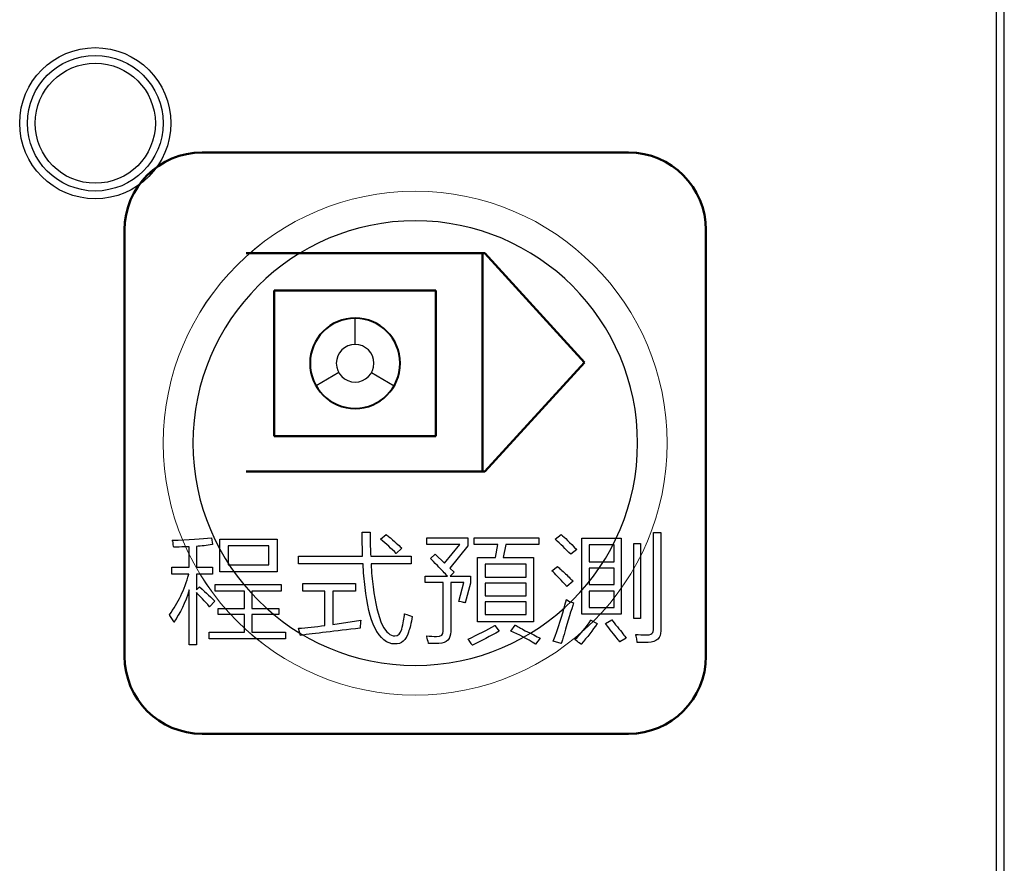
# Model space of a CAD drawing. Header units: millimetres. Extents: x 6964 to 8548, y -230 to 508.
# Tile 41 of 137: x 7400 to 7425, y -158 to -136. Entities that reach past the tile are written whole.
import ezdxf

# ---------------------------------------------------------------- set-up
doc = ezdxf.new("R2010")
doc.units = ezdxf.units.MM
doc.header["$LTSCALE"] = 3
doc.layers.add('layer 1', color=7, linetype='Continuous')

msp = doc.modelspace()

# ---------------------------------------------------------------- linework, layer by layer
at = {"linetype": 'Continuous', "lineweight": 30}
msp.add_line((7425.405, -178.637), (7425.405, -112.134), dxfattribs=at)
at = {"layer": 'layer 1'}
for points in [[(7425.205, -178.637), (7425.205, -178.637), (7425.205, -112.134), (7425.205, -112.134)], [(7403.941, -149.592), (7404.363, -149.576), (7404.699, -149.555), (7404.95, -149.531)], [(7403.965, -149.714), (7403.965, -149.665), (7403.957, -149.624), (7403.941, -149.592)], [(7404.95, -149.531), (7404.95, -149.531), (7404.975, -149.701), (7404.975, -149.701)], [(7405.171, -150.405), (7405.171, -150.405), (7405.171, -149.566), (7405.171, -149.566)], [(7405.171, -149.566), (7405.171, -149.566), (7406.642, -149.566), (7406.642, -149.566)], [(7406.642, -149.566), (7406.642, -149.566), (7406.642, -150.405), (7406.642, -150.405)], [(7408.851, -150.005), (7408.843, -149.794), (7408.839, -149.588), (7408.839, -149.385)], [(7408.839, -149.385), (7408.839, -149.385), (7409.046, -149.385), (7409.046, -149.385)], [(7409.046, -149.385), (7409.046, -149.66), (7409.05, -149.867), (7409.058, -150.005)], [(7409.314, -149.566), (7409.314, -149.566), (7409.459, -149.444), (7409.459, -149.444)], [(7409.715, -149.931), (7409.593, -149.809), (7409.459, -149.688), (7409.314, -149.566)], [(7409.459, -149.444), (7409.475, -149.461), (7409.512, -149.489), (7409.569, -149.529)], [(7409.569, -149.529), (7409.723, -149.667), (7409.82, -149.757), (7409.86, -149.797)], [(7410.503, -149.699), (7410.503, -149.699), (7410.503, -149.528), (7410.503, -149.528)], [(7410.503, -149.528), (7410.503, -149.528), (7411.561, -149.528), (7411.561, -149.528)], [(7411.561, -149.528), (7411.561, -149.528), (7411.561, -149.735), (7411.561, -149.735)], [(7411.73, -149.699), (7411.73, -149.699), (7411.73, -149.528), (7411.73, -149.528)], [(7411.73, -149.528), (7411.73, -149.528), (7413.395, -149.528), (7413.395, -149.528)], [(7413.395, -149.528), (7413.395, -149.528), (7413.395, -149.699), (7413.395, -149.699)], [(7413.817, -149.566), (7413.817, -149.566), (7413.975, -149.444), (7413.975, -149.444)], [(7414.218, -149.955), (7414.089, -149.817), (7413.955, -149.688), (7413.817, -149.566)], [(7413.975, -149.444), (7414.057, -149.518), (7414.19, -149.647), (7414.377, -149.833)], [(7414.509, -151.501), (7414.509, -151.501), (7414.509, -149.541), (7414.509, -149.541)], [(7414.509, -149.541), (7414.509, -149.541), (7415.52, -149.541), (7415.52, -149.541)], [(7415.52, -149.541), (7415.52, -149.541), (7415.52, -151.501), (7415.52, -151.501)], [(7416.358, -151.864), (7416.358, -151.864), (7416.358, -149.396), (7416.358, -149.396)], [(7416.358, -149.396), (7416.358, -149.396), (7416.541, -149.396), (7416.541, -149.396)], [(7416.541, -149.396), (7416.541, -149.396), (7416.541, -151.925), (7416.541, -151.925)], [(7403.978, -149.774), (7403.978, -149.758), (7403.974, -149.738), (7403.965, -149.714)], [(7404.184, -149.762), (7404.095, -149.77), (7404.026, -149.774), (7403.978, -149.774)], [(7404.379, -149.762), (7404.338, -149.762), (7404.273, -149.762), (7404.184, -149.762)], [(7404.379, -150.285), (7404.379, -150.285), (7404.379, -149.762), (7404.379, -149.762)], [(7404.975, -149.701), (7404.829, -149.726), (7404.691, -149.742), (7404.561, -149.75)], [(7404.561, -149.75), (7404.561, -149.75), (7404.561, -150.285), (7404.561, -150.285)], [(7405.378, -149.736), (7405.378, -149.736), (7405.378, -150.223), (7405.378, -150.223)], [(7406.435, -149.736), (7406.435, -149.736), (7405.378, -149.736), (7405.378, -149.736)], [(7406.435, -150.223), (7406.435, -150.223), (7406.435, -149.736), (7406.435, -149.736)], [(7409.86, -149.797), (7409.86, -149.797), (7409.715, -149.931), (7409.715, -149.931)], [(7411.354, -149.699), (7411.354, -149.699), (7410.503, -149.699), (7410.503, -149.699)], [(7410.965, -150.186), (7410.965, -150.186), (7411.354, -149.699), (7411.354, -149.699)], [(7411.561, -149.735), (7411.561, -149.735), (7411.099, -150.308), (7411.099, -150.308)], [(7412.338, -149.699), (7412.338, -149.699), (7411.73, -149.699), (7411.73, -149.699)], [(7412.277, -150.039), (7412.277, -150.039), (7412.338, -149.699), (7412.338, -149.699)], [(7412.545, -149.699), (7412.545, -149.699), (7412.472, -150.039), (7412.472, -150.039)], [(7413.395, -149.699), (7413.395, -149.699), (7412.545, -149.699), (7412.545, -149.699)], [(7414.377, -149.833), (7414.377, -149.833), (7414.218, -149.955), (7414.218, -149.955)], [(7414.692, -149.711), (7414.692, -149.711), (7414.692, -150.151), (7414.692, -150.151)], [(7415.337, -149.711), (7415.337, -149.711), (7414.692, -149.711), (7414.692, -149.711)], [(7415.337, -150.151), (7415.337, -150.151), (7415.337, -149.711), (7415.337, -149.711)], [(7415.848, -151.609), (7415.848, -151.609), (7415.848, -149.676), (7415.848, -149.676)], [(7415.848, -149.676), (7415.848, -149.676), (7416.018, -149.676), (7416.018, -149.676)], [(7416.018, -149.676), (7416.018, -149.676), (7416.018, -151.609), (7416.018, -151.609)], [(7407.198, -150.199), (7407.198, -150.199), (7407.198, -150.005), (7407.198, -150.005)], [(7407.198, -150.005), (7407.198, -150.005), (7408.851, -150.005), (7408.851, -150.005)], [(7409.058, -150.005), (7409.058, -150.005), (7410.104, -150.005), (7410.104, -150.005)], [(7410.104, -150.005), (7410.104, -150.005), (7410.104, -150.199), (7410.104, -150.199)], [(7410.6, -150.064), (7410.6, -150.064), (7410.722, -149.954), (7410.722, -149.954)], [(7410.782, -150.247), (7410.701, -150.166), (7410.641, -150.105), (7410.6, -150.064)], [(7410.722, -149.954), (7410.722, -149.954), (7410.965, -150.186), (7410.965, -150.186)], [(7411.816, -151.694), (7411.816, -151.694), (7411.816, -150.039), (7411.816, -150.039)], [(7411.816, -150.039), (7411.816, -150.039), (7412.277, -150.039), (7412.277, -150.039)], [(7412.472, -150.039), (7412.472, -150.039), (7413.262, -150.039), (7413.262, -150.039)], [(7413.262, -150.039), (7413.262, -150.039), (7413.262, -151.694), (7413.262, -151.694)], [(7403.929, -150.467), (7403.929, -150.467), (7403.929, -150.285), (7403.929, -150.285)], [(7403.929, -150.285), (7403.929, -150.285), (7404.379, -150.285), (7404.379, -150.285)], [(7404.561, -150.285), (7404.561, -150.285), (7404.975, -150.285), (7404.975, -150.285)], [(7404.975, -150.285), (7404.975, -150.285), (7404.975, -150.467), (7404.975, -150.467)], [(7405.378, -150.223), (7405.378, -150.223), (7406.435, -150.223), (7406.435, -150.223)], [(7408.863, -150.199), (7408.863, -150.199), (7407.198, -150.199), (7407.198, -150.199)], [(7408.912, -150.807), (7408.888, -150.613), (7408.872, -150.41), (7408.863, -150.199)], [(7410.104, -150.199), (7410.104, -150.199), (7409.07, -150.199), (7409.07, -150.199)], [(7409.07, -150.199), (7409.079, -150.418), (7409.095, -150.617), (7409.119, -150.795)], [(7411.038, -150.515), (7410.973, -150.45), (7410.888, -150.361), (7410.782, -150.247)], [(7411.099, -150.308), (7411.099, -150.308), (7411.208, -150.418), (7411.208, -150.418)], [(7412.01, -150.209), (7412.01, -150.209), (7412.01, -150.54), (7412.01, -150.54)], [(7413.067, -150.209), (7413.067, -150.209), (7412.01, -150.209), (7412.01, -150.209)], [(7413.067, -150.54), (7413.067, -150.54), (7413.067, -150.209), (7413.067, -150.209)], [(7413.732, -150.381), (7413.732, -150.381), (7413.878, -150.271), (7413.878, -150.271)], [(7413.878, -150.271), (7413.927, -150.312), (7413.995, -150.372), (7414.085, -150.454)], [(7414.692, -150.151), (7414.692, -150.151), (7415.337, -150.151), (7415.337, -150.151)], [(7414.692, -150.309), (7414.692, -150.309), (7414.692, -150.733), (7414.692, -150.733)], [(7415.337, -150.309), (7415.337, -150.309), (7414.692, -150.309), (7414.692, -150.309)], [(7415.337, -150.733), (7415.337, -150.733), (7415.337, -150.309), (7415.337, -150.309)], [(7403.868, -151.513), (7404.087, -151.213), (7404.253, -150.864), (7404.367, -150.467)], [(7404.367, -150.467), (7404.367, -150.467), (7403.929, -150.467), (7403.929, -150.467)], [(7404.975, -150.467), (7404.975, -150.467), (7404.561, -150.467), (7404.561, -150.467)], [(7404.561, -150.467), (7404.561, -150.467), (7404.561, -150.868), (7404.561, -150.868)], [(7406.642, -150.405), (7406.642, -150.405), (7405.171, -150.405), (7405.171, -150.405)], [(7410.466, -150.685), (7410.466, -150.685), (7410.466, -150.515), (7410.466, -150.515)], [(7410.466, -150.515), (7410.466, -150.515), (7411.038, -150.515), (7411.038, -150.515)], [(7411.208, -150.418), (7411.208, -150.418), (7411.111, -150.515), (7411.111, -150.515)], [(7411.111, -150.515), (7411.111, -150.515), (7411.634, -150.515), (7411.634, -150.515)], [(7411.634, -150.515), (7411.634, -150.515), (7411.634, -150.697), (7411.634, -150.697)], [(7412.01, -150.54), (7412.01, -150.54), (7413.067, -150.54), (7413.067, -150.54)], [(7414.073, -150.734), (7413.927, -150.571), (7413.813, -150.454), (7413.732, -150.381)], [(7414.085, -150.454), (7414.174, -150.543), (7414.239, -150.608), (7414.279, -150.648)], [(7404.379, -150.868), (7404.273, -151.201), (7404.14, -151.481), (7403.978, -151.707)], [(7404.379, -152.291), (7404.379, -152.291), (7404.379, -150.868), (7404.379, -150.868)], [(7404.561, -150.868), (7404.561, -150.868), (7404.646, -150.796), (7404.646, -150.796)], [(7404.646, -150.796), (7404.825, -150.958), (7404.955, -151.079), (7405.036, -151.161)], [(7405.047, -150.903), (7405.047, -150.903), (7405.047, -150.733), (7405.047, -150.733)], [(7405.047, -150.733), (7405.047, -150.733), (7406.75, -150.733), (7406.75, -150.733)], [(7406.75, -150.733), (7406.75, -150.733), (7406.75, -150.903), (7406.75, -150.903)], [(7407.306, -150.903), (7407.306, -150.903), (7407.306, -150.708), (7407.306, -150.708)], [(7407.306, -150.708), (7407.306, -150.708), (7408.668, -150.708), (7408.668, -150.708)], [(7408.668, -150.708), (7408.668, -150.708), (7408.668, -150.903), (7408.668, -150.903)], [(7409.167, -151.853), (7409.046, -151.602), (7408.961, -151.253), (7408.912, -150.807)], [(7409.119, -150.795), (7409.167, -151.209), (7409.249, -151.541), (7409.362, -151.792)], [(7410.929, -150.685), (7410.929, -150.685), (7410.466, -150.685), (7410.466, -150.685)], [(7410.929, -151.938), (7410.929, -151.938), (7410.929, -150.685), (7410.929, -150.685)], [(7411.464, -150.685), (7411.464, -150.685), (7411.123, -150.685), (7411.123, -150.685)], [(7411.123, -150.685), (7411.123, -150.685), (7411.123, -151.95), (7411.123, -151.95)], [(7411.33, -151.172), (7411.33, -151.172), (7411.464, -150.685), (7411.464, -150.685)], [(7411.634, -150.697), (7411.634, -150.697), (7411.5, -151.208), (7411.5, -151.208)], [(7412.01, -150.698), (7412.01, -150.698), (7412.01, -151.026), (7412.01, -151.026)], [(7413.067, -150.698), (7413.067, -150.698), (7412.01, -150.698), (7412.01, -150.698)], [(7413.067, -151.026), (7413.067, -151.026), (7413.067, -150.698), (7413.067, -150.698)], [(7414.121, -150.782), (7414.113, -150.774), (7414.097, -150.758), (7414.073, -150.734)], [(7414.279, -150.648), (7414.279, -150.648), (7414.121, -150.782), (7414.121, -150.782)], [(7414.692, -150.733), (7414.692, -150.733), (7415.337, -150.733), (7415.337, -150.733)], [(7404.902, -151.306), (7404.772, -151.161), (7404.658, -151.039), (7404.561, -150.942)], [(7404.561, -150.942), (7404.561, -150.942), (7404.561, -152.291), (7404.561, -152.291)], [(7405.802, -150.903), (7405.802, -150.903), (7405.047, -150.903), (7405.047, -150.903)], [(7405.802, -151.352), (7405.802, -151.352), (7405.802, -150.903), (7405.802, -150.903)], [(7406.75, -150.903), (7406.75, -150.903), (7405.996, -150.903), (7405.996, -150.903)], [(7405.996, -150.903), (7405.996, -150.903), (7405.996, -151.352), (7405.996, -151.352)], [(7407.878, -150.903), (7407.878, -150.903), (7407.306, -150.903), (7407.306, -150.903)], [(7407.878, -151.79), (7407.878, -151.79), (7407.878, -150.903), (7407.878, -150.903)], [(7408.668, -150.903), (7408.668, -150.903), (7408.085, -150.903), (7408.085, -150.903)], [(7408.085, -150.903), (7408.085, -150.903), (7408.085, -151.766), (7408.085, -151.766)], [(7412.01, -151.026), (7412.01, -151.026), (7413.067, -151.026), (7413.067, -151.026)], [(7413.769, -152.192), (7413.89, -151.868), (7414.004, -151.512), (7414.109, -151.123)], [(7414.109, -151.123), (7414.158, -151.155), (7414.218, -151.183), (7414.292, -151.208)], [(7414.692, -150.903), (7414.692, -150.903), (7414.692, -151.331), (7414.692, -151.331)], [(7415.337, -150.903), (7415.337, -150.903), (7414.692, -150.903), (7414.692, -150.903)], [(7415.337, -151.331), (7415.337, -151.331), (7415.337, -150.903), (7415.337, -150.903)], [(7405.036, -151.161), (7405.036, -151.161), (7404.902, -151.306), (7404.902, -151.306)], [(7405.121, -151.51), (7405.121, -151.51), (7405.121, -151.352), (7405.121, -151.352)], [(7405.121, -151.352), (7405.121, -151.352), (7405.802, -151.352), (7405.802, -151.352)], [(7405.996, -151.352), (7405.996, -151.352), (7406.689, -151.352), (7406.689, -151.352)], [(7406.689, -151.352), (7406.689, -151.352), (7406.689, -151.51), (7406.689, -151.51)], [(7411.39, -151.184), (7411.358, -151.176), (7411.338, -151.172), (7411.33, -151.172)], [(7411.5, -151.208), (7411.476, -151.2), (7411.439, -151.192), (7411.39, -151.184)], [(7412.01, -151.183), (7412.01, -151.183), (7412.01, -151.511), (7412.01, -151.511)], [(7413.067, -151.183), (7413.067, -151.183), (7412.01, -151.183), (7412.01, -151.183)], [(7413.067, -151.511), (7413.067, -151.511), (7413.067, -151.183), (7413.067, -151.183)], [(7414.292, -151.208), (7414.234, -151.386), (7414.154, -151.658), (7414.048, -152.022)], [(7414.692, -151.331), (7414.692, -151.331), (7415.337, -151.331), (7415.337, -151.331)], [(7403.929, -151.61), (7403.905, -151.57), (7403.884, -151.537), (7403.868, -151.513)], [(7403.978, -151.707), (7403.969, -151.683), (7403.953, -151.651), (7403.929, -151.61)], [(7405.802, -151.51), (7405.802, -151.51), (7405.121, -151.51), (7405.121, -151.51)], [(7405.802, -151.963), (7405.802, -151.963), (7405.802, -151.51), (7405.802, -151.51)], [(7406.689, -151.51), (7406.689, -151.51), (7405.996, -151.51), (7405.996, -151.51)], [(7405.996, -151.51), (7405.996, -151.51), (7405.996, -151.963), (7405.996, -151.963)], [(7409.86, -151.889), (7409.901, -151.735), (7409.925, -151.602), (7409.934, -151.488)], [(7409.934, -151.488), (7410.007, -151.513), (7410.071, -151.537), (7410.128, -151.561)], [(7410.128, -151.561), (7410.104, -151.732), (7410.071, -151.865), (7410.03, -151.963)], [(7412.01, -151.511), (7412.01, -151.511), (7413.067, -151.511), (7413.067, -151.511)], [(7415.52, -151.501), (7415.52, -151.501), (7414.509, -151.501), (7414.509, -151.501)], [(7415.118, -151.743), (7415.118, -151.743), (7415.276, -151.645), (7415.276, -151.645)], [(7415.276, -151.645), (7415.309, -151.686), (7415.357, -151.747), (7415.422, -151.828)], [(7416.018, -151.609), (7416.018, -151.609), (7415.848, -151.609), (7415.848, -151.609)], [(7407.197, -151.863), (7407.408, -151.847), (7407.635, -151.823), (7407.878, -151.79)], [(7407.246, -152.046), (7407.246, -152.046), (7407.197, -151.863), (7407.197, -151.863)], [(7408.79, -151.863), (7408.133, -151.937), (7407.619, -151.997), (7407.246, -152.046)], [(7408.085, -151.766), (7408.085, -151.766), (7408.802, -151.657), (7408.802, -151.657)], [(7408.802, -151.657), (7408.794, -151.705), (7408.79, -151.774), (7408.79, -151.863)], [(7409.678, -152.267), (7409.475, -152.267), (7409.305, -152.129), (7409.167, -151.853)], [(7411.571, -152.144), (7411.831, -152.022), (7412.062, -151.904), (7412.265, -151.791)], [(7413.262, -151.694), (7413.262, -151.694), (7411.816, -151.694), (7411.816, -151.694)], [(7412.265, -151.791), (7412.265, -151.791), (7412.374, -151.937), (7412.374, -151.937)], [(7412.678, -151.937), (7412.678, -151.937), (7412.788, -151.779), (7412.788, -151.779)], [(7412.788, -151.779), (7412.844, -151.812), (7412.929, -151.86), (7413.043, -151.925)], [(7414.328, -152.156), (7414.474, -152.01), (7414.612, -151.844), (7414.741, -151.658)], [(7414.9, -151.743), (7414.786, -151.913), (7414.648, -152.091), (7414.486, -152.277)], [(7414.741, -151.658), (7414.741, -151.658), (7414.9, -151.743), (7414.9, -151.743)], [(7415.24, -151.901), (7415.183, -151.828), (7415.142, -151.775), (7415.118, -151.743)], [(7415.422, -151.828), (7415.536, -151.966), (7415.613, -152.063), (7415.653, -152.12)], [(7416.152, -152.035), (7416.298, -152.042), (7416.367, -151.986), (7416.358, -151.864)], [(7404.89, -152.133), (7404.89, -152.133), (7404.89, -151.963), (7404.89, -151.963)], [(7404.89, -151.963), (7404.89, -151.963), (7405.802, -151.963), (7405.802, -151.963)], [(7406.859, -152.133), (7406.859, -152.133), (7404.89, -152.133), (7404.89, -152.133)], [(7405.996, -151.963), (7405.996, -151.963), (7406.859, -151.963), (7406.859, -151.963)], [(7406.859, -151.963), (7406.859, -151.963), (7406.859, -152.133), (7406.859, -152.133)], [(7410.03, -151.963), (7409.974, -152.173), (7409.857, -152.274), (7409.678, -152.267)], [(7410.54, -152.205), (7410.523, -152.141), (7410.511, -152.092), (7410.503, -152.06)], [(7411.123, -151.95), (7411.123, -152.145), (7411.022, -152.246), (7410.819, -152.254)], [(7411.632, -152.229), (7411.608, -152.188), (7411.588, -152.16), (7411.571, -152.144)], [(7412.374, -151.937), (7412.147, -152.067), (7411.916, -152.188), (7411.681, -152.302)], [(7413.31, -152.277), (7413.083, -152.132), (7412.873, -152.018), (7412.678, -151.937)], [(7413.043, -151.925), (7413.213, -152.006), (7413.343, -152.071), (7413.432, -152.12)], [(7413.432, -152.12), (7413.432, -152.12), (7413.31, -152.277), (7413.31, -152.277)], [(7414.048, -152.022), (7414.016, -152.128), (7413.992, -152.205), (7413.975, -152.253)], [(7415.483, -152.217), (7415.443, -152.152), (7415.361, -152.047), (7415.24, -151.901)], [(7415.653, -152.12), (7415.653, -152.12), (7415.483, -152.217), (7415.483, -152.217)], [(7415.921, -152.132), (7415.913, -152.083), (7415.904, -152.047), (7415.897, -152.022)], [(7415.897, -152.022), (7415.985, -152.031), (7416.071, -152.034), (7416.152, -152.035)], [(7415.933, -152.229), (7415.933, -152.213), (7415.929, -152.18), (7415.921, -152.132)], [(7416.541, -151.925), (7416.549, -152.12), (7416.439, -152.221), (7416.213, -152.229)], [(7404.561, -152.291), (7404.561, -152.291), (7404.379, -152.291), (7404.379, -152.291)], [(7410.552, -152.254), (7410.552, -152.246), (7410.547, -152.23), (7410.54, -152.205)], [(7410.819, -152.254), (7410.73, -152.254), (7410.641, -152.254), (7410.552, -152.254)], [(7411.681, -152.302), (7411.673, -152.286), (7411.657, -152.261), (7411.632, -152.229)], [(7413.975, -152.253), (7413.975, -152.253), (7413.769, -152.192), (7413.769, -152.192)], [(7414.437, -152.241), (7414.421, -152.225), (7414.384, -152.197), (7414.328, -152.156)], [(7414.486, -152.277), (7414.478, -152.27), (7414.462, -152.257), (7414.437, -152.241)], [(7416.213, -152.229), (7416.091, -152.229), (7415.998, -152.229), (7415.933, -152.229)]]:
    msp.add_open_spline(points, degree=3, dxfattribs=at)
for points, knots in [([(7403.903, -138.831), (7403.903, -137.754), (7403.03, -136.881), (7401.953, -136.881), (7401.953, -136.881), (7400.876, -136.881), (7400.003, -137.754), (7400.003, -138.831), (7400.003, -138.831), (7400.003, -139.908), (7400.876, -140.781), (7401.953, -140.781), (7401.953, -140.781), (7403.03, -140.781), (7403.903, -139.908), (7403.903, -138.831)], [0, 0, 0, 0, 0.2, 0.2, 0.2, 0.2, 0.4, 0.4, 0.4, 0.4, 0.6, 0.6, 0.6, 0.6, 1, 1, 1, 1]), ([(7403.703, -138.831), (7403.703, -137.864), (7402.92, -137.081), (7401.953, -137.081), (7401.953, -137.081), (7400.987, -137.081), (7400.203, -137.864), (7400.203, -138.831), (7400.203, -138.831), (7400.203, -139.797), (7400.987, -140.581), (7401.953, -140.581), (7401.953, -140.581), (7402.92, -140.581), (7403.703, -139.797), (7403.703, -138.831)], [0, 0, 0, 0, 0.2, 0.2, 0.2, 0.2, 0.4, 0.4, 0.4, 0.4, 0.6, 0.6, 0.6, 0.6, 1, 1, 1, 1]), ([(7403.503, -138.831), (7403.503, -137.975), (7402.809, -137.281), (7401.953, -137.281), (7401.953, -137.281), (7401.097, -137.281), (7400.403, -137.975), (7400.403, -138.831), (7400.403, -138.831), (7400.403, -139.687), (7401.097, -140.381), (7401.953, -140.381), (7401.953, -140.381), (7402.809, -140.381), (7403.503, -139.687), (7403.503, -138.831)], [0, 0, 0, 0, 0.2, 0.2, 0.2, 0.2, 0.4, 0.4, 0.4, 0.4, 0.6, 0.6, 0.6, 0.6, 1, 1, 1, 1]), ([(7409.362, -151.792), (7409.459, -151.971), (7409.565, -152.06), (7409.678, -152.06), (7409.678, -152.06), (7409.768, -152.06), (7409.828, -152.003), (7409.86, -151.889)], [0.47619048, 0.47619048, 0.47619048, 0.47619048, 0.52380952, 0.52380952, 0.52380952, 0.52380953, 0.57142857, 0.57142857, 0.57142857, 0.57142857]), ([(7410.503, -152.06), (7410.592, -152.067), (7410.677, -152.072), (7410.758, -152.072), (7410.758, -152.072), (7410.88, -152.072), (7410.937, -152.027), (7410.929, -151.938)], [0.06451613, 0.06451613, 0.06451613, 0.06451613, 0.09677419, 0.09677419, 0.09677419, 0.0967742, 0.12903226, 0.12903226, 0.12903226, 0.12903226])]:
    msp.add_open_spline(points, degree=3, knots=knots, dxfattribs=at)
at = {"layer": 'layer 1', "lineweight": 50}
for points in [[(7402.708, -141.585), (7402.708, -140.485), (7403.608, -139.586), (7404.708, -139.586)], [(7404.708, -139.586), (7404.708, -139.586), (7415.709, -139.586), (7415.709, -139.586)], [(7415.709, -139.586), (7416.809, -139.586), (7417.708, -140.485), (7417.708, -141.585)], [(7402.708, -152.586), (7402.708, -152.586), (7402.708, -141.585), (7402.708, -141.585)], [(7417.708, -141.585), (7417.708, -141.585), (7417.708, -152.586), (7417.708, -152.586)], [(7405.845, -142.186), (7405.845, -142.186), (7412.005, -142.186), (7412.005, -142.186)], [(7411.943, -142.189), (7411.943, -142.189), (7411.943, -147.819), (7411.943, -147.819)], [(7412.005, -142.186), (7412.005, -142.186), (7414.572, -145.003), (7414.572, -145.003)], [(7406.57, -143.147), (7406.57, -143.147), (7410.743, -143.147), (7410.743, -143.147)], [(7406.57, -146.903), (7406.57, -146.903), (7406.57, -143.147), (7406.57, -143.147)], [(7410.743, -143.147), (7410.743, -143.147), (7410.743, -146.903), (7410.743, -146.903)], [(7414.572, -145.003), (7414.572, -145.003), (7412.005, -147.819), (7412.005, -147.819)], [(7410.743, -146.903), (7410.743, -146.903), (7406.57, -146.903), (7406.57, -146.903)], [(7412.005, -147.819), (7412.005, -147.819), (7405.845, -147.819), (7405.845, -147.819)], [(7404.708, -154.586), (7403.608, -154.586), (7402.708, -153.686), (7402.708, -152.586)], [(7417.708, -152.586), (7417.708, -153.686), (7416.809, -154.586), (7415.709, -154.586)], [(7415.709, -154.586), (7415.709, -154.586), (7404.708, -154.586), (7404.708, -154.586)]]:
    msp.add_open_spline(points, degree=3, dxfattribs=at)
at = {"layer": 'layer 1', "lineweight": 9}
for points, knots in [([(7416.708, -147.086), (7416.708, -143.496), (7413.798, -140.586), (7410.208, -140.586), (7410.208, -140.586), (7406.619, -140.586), (7403.708, -143.496), (7403.708, -147.086), (7403.708, -147.086), (7403.708, -150.675), (7406.619, -153.586), (7410.208, -153.586)], [0, 0, 0, 0, 0.2, 0.2, 0.2, 0.2, 0.4, 0.4, 0.4, 0.4, 0.6, 0.6, 0.6, 0.6]), ([(7416.708, -147.086), (7416.708, -143.496), (7413.798, -140.586), (7410.208, -140.586), (7410.208, -140.586), (7406.619, -140.586), (7403.708, -143.496), (7403.708, -147.086), (7403.708, -147.086), (7403.708, -150.675), (7406.619, -153.586), (7410.208, -153.586)], [0, 0, 0, 0, 0.2, 0.2, 0.2, 0.2, 0.4, 0.4, 0.4, 0.4, 0.6, 0.6, 0.6, 0.6]), ([(7416.708, -147.086), (7416.708, -143.496), (7413.798, -140.586), (7410.208, -140.586), (7410.208, -140.586), (7406.619, -140.586), (7403.709, -143.496), (7403.709, -147.086), (7403.709, -147.086), (7403.709, -150.675), (7406.619, -153.586), (7410.208, -153.586)], [0, 0, 0, 0, 0.2, 0.2, 0.2, 0.2, 0.4, 0.4, 0.4, 0.4, 0.6, 0.6, 0.6, 0.6]), ([(7409.362, -151.792), (7409.459, -151.971), (7409.565, -152.06), (7409.678, -152.06), (7409.678, -152.06), (7409.768, -152.06), (7409.828, -152.003), (7409.86, -151.889)], [0.47619048, 0.47619048, 0.47619048, 0.47619048, 0.52380952, 0.52380952, 0.52380952, 0.52380953, 0.57142857, 0.57142857, 0.57142857, 0.57142857]), ([(7410.503, -152.06), (7410.592, -152.067), (7410.677, -152.072), (7410.758, -152.072), (7410.758, -152.072), (7410.88, -152.072), (7410.937, -152.027), (7410.929, -151.938)], [0.06451613, 0.06451613, 0.06451613, 0.06451613, 0.09677419, 0.09677419, 0.09677419, 0.0967742, 0.12903226, 0.12903226, 0.12903226, 0.12903226])]:
    msp.add_open_spline(points, degree=3, knots=knots, dxfattribs=at)
at = {"layer": 'layer 1', "lineweight": 25}
for points, knots in [([(7415.944, -147.086), (7415.944, -143.918), (7413.376, -141.35), (7410.209, -141.35), (7410.209, -141.35), (7407.041, -141.35), (7404.473, -143.918), (7404.473, -147.086)], [0, 0, 0, 0, 0.2, 0.2, 0.2, 0.2, 0.4, 0.4, 0.4, 0.4]), ([(7415.944, -147.086), (7415.944, -143.918), (7413.376, -141.35), (7410.209, -141.35), (7410.209, -141.35), (7407.041, -141.35), (7404.473, -143.918), (7404.473, -147.086)], [0, 0, 0, 0, 0.2, 0.2, 0.2, 0.2, 0.4, 0.4, 0.4, 0.4]), ([(7415.944, -147.086), (7415.944, -143.918), (7413.376, -141.35), (7410.209, -141.35), (7410.209, -141.35), (7407.041, -141.35), (7404.473, -143.918), (7404.473, -147.086)], [0, 0, 0, 0, 0.2, 0.2, 0.2, 0.2, 0.4, 0.4, 0.4, 0.4]), ([(7415.944, -147.086), (7415.944, -143.918), (7413.376, -141.35), (7410.209, -141.35), (7410.209, -141.35), (7407.041, -141.35), (7404.473, -143.918), (7404.473, -147.086)], [0, 0, 0, 0, 0.2, 0.2, 0.2, 0.2, 0.4, 0.4, 0.4, 0.4]), ([(7404.473, -147.086), (7404.473, -150.253), (7407.041, -152.821), (7410.208, -152.821), (7410.208, -152.821), (7413.376, -152.821), (7415.944, -150.253), (7415.944, -147.086)], [0.4, 0.4, 0.4, 0.4, 0.6, 0.6, 0.6, 0.6, 1, 1, 1, 1]), ([(7404.473, -147.086), (7404.473, -150.253), (7407.041, -152.821), (7410.208, -152.821), (7410.208, -152.821), (7413.376, -152.821), (7415.944, -150.253), (7415.944, -147.086)], [0.4, 0.4, 0.4, 0.4, 0.6, 0.6, 0.6, 0.6, 1, 1, 1, 1]), ([(7404.473, -147.086), (7404.473, -150.253), (7407.041, -152.821), (7410.208, -152.821), (7410.208, -152.821), (7413.376, -152.821), (7415.944, -150.253), (7415.944, -147.086)], [0.4, 0.4, 0.4, 0.4, 0.6, 0.6, 0.6, 0.6, 1, 1, 1, 1]), ([(7404.473, -147.086), (7404.473, -150.253), (7407.041, -152.821), (7410.208, -152.821), (7410.208, -152.821), (7413.376, -152.821), (7415.944, -150.253), (7415.944, -147.086)], [0.4, 0.4, 0.4, 0.4, 0.6, 0.6, 0.6, 0.6, 1, 1, 1, 1])]:
    msp.add_open_spline(points, degree=3, knots=knots, dxfattribs=at)
at = {"layer": 'layer 1', "lineweight": 40}
msp.add_open_spline([(7408.657, -143.861), (7409.299, -143.861), (7409.82, -144.382), (7409.82, -145.025), (7409.82, -145.025), (7409.82, -145.668), (7409.299, -146.189), (7408.657, -146.189), (7408.657, -146.189), (7408.014, -146.189), (7407.493, -145.668), (7407.493, -145.025), (7407.493, -145.025), (7407.493, -144.382), (7408.014, -143.861), (7408.657, -143.861)], degree=3, knots=[0, 0, 0, 0, 0.2, 0.2, 0.2, 0.2, 0.4, 0.4, 0.4, 0.4, 0.6, 0.6, 0.6, 0.6, 1, 1, 1, 1], dxfattribs=at)
at = {"layer": 'layer 1', "lineweight": 30}
for points in [[(7408.657, -144.54), (7408.657, -144.54), (7408.657, -143.861), (7408.657, -143.861)], [(7408.237, -145.267), (7408.237, -145.267), (7407.649, -145.607), (7407.649, -145.607)], [(7409.076, -145.267), (7409.076, -145.267), (7409.664, -145.607), (7409.664, -145.607)]]:
    msp.add_open_spline(points, degree=3, dxfattribs=at)
msp.add_open_spline([(7408.657, -144.54), (7408.924, -144.54), (7409.141, -144.757), (7409.141, -145.025), (7409.141, -145.025), (7409.141, -145.293), (7408.924, -145.51), (7408.657, -145.51), (7408.657, -145.51), (7408.389, -145.51), (7408.172, -145.293), (7408.172, -145.025), (7408.172, -145.025), (7408.172, -144.757), (7408.389, -144.54), (7408.657, -144.54)], degree=3, knots=[0, 0, 0, 0, 0.2, 0.2, 0.2, 0.2, 0.4, 0.4, 0.4, 0.4, 0.6, 0.6, 0.6, 0.6, 1, 1, 1, 1], dxfattribs=at)
at = {"layer": 'layer 1', "lineweight": 9}
for points in [[(7410.208, -153.586), (7413.798, -153.586), (7416.708, -150.675), (7416.708, -147.086)], [(7410.208, -153.586), (7413.798, -153.586), (7416.708, -150.675), (7416.708, -147.086)], [(7410.208, -153.586), (7413.798, -153.586), (7416.708, -150.675), (7416.708, -147.086)], [(7403.941, -149.592), (7404.363, -149.576), (7404.699, -149.555), (7404.95, -149.531)], [(7403.965, -149.714), (7403.965, -149.665), (7403.957, -149.624), (7403.941, -149.592)], [(7404.95, -149.531), (7404.95, -149.531), (7404.975, -149.701), (7404.975, -149.701)], [(7405.171, -150.405), (7405.171, -150.405), (7405.171, -149.566), (7405.171, -149.566)], [(7405.171, -149.566), (7405.171, -149.566), (7406.642, -149.566), (7406.642, -149.566)], [(7406.642, -149.566), (7406.642, -149.566), (7406.642, -150.405), (7406.642, -150.405)], [(7408.851, -150.005), (7408.843, -149.794), (7408.839, -149.588), (7408.839, -149.385)], [(7408.839, -149.385), (7408.839, -149.385), (7409.046, -149.385), (7409.046, -149.385)], [(7409.046, -149.385), (7409.046, -149.66), (7409.05, -149.867), (7409.058, -150.005)], [(7409.314, -149.566), (7409.314, -149.566), (7409.459, -149.444), (7409.459, -149.444)], [(7409.715, -149.931), (7409.593, -149.809), (7409.459, -149.688), (7409.314, -149.566)], [(7409.459, -149.444), (7409.475, -149.461), (7409.512, -149.489), (7409.569, -149.529)], [(7409.569, -149.529), (7409.723, -149.667), (7409.82, -149.757), (7409.86, -149.797)], [(7410.503, -149.699), (7410.503, -149.699), (7410.503, -149.528), (7410.503, -149.528)], [(7410.503, -149.528), (7410.503, -149.528), (7411.561, -149.528), (7411.561, -149.528)], [(7411.561, -149.528), (7411.561, -149.528), (7411.561, -149.735), (7411.561, -149.735)], [(7411.73, -149.699), (7411.73, -149.699), (7411.73, -149.528), (7411.73, -149.528)], [(7411.73, -149.528), (7411.73, -149.528), (7413.395, -149.528), (7413.395, -149.528)], [(7413.395, -149.528), (7413.395, -149.528), (7413.395, -149.699), (7413.395, -149.699)], [(7413.817, -149.566), (7413.817, -149.566), (7413.975, -149.444), (7413.975, -149.444)], [(7414.218, -149.955), (7414.089, -149.817), (7413.955, -149.688), (7413.817, -149.566)], [(7413.975, -149.444), (7414.057, -149.518), (7414.19, -149.647), (7414.377, -149.833)], [(7414.509, -151.501), (7414.509, -151.501), (7414.509, -149.541), (7414.509, -149.541)], [(7414.509, -149.541), (7414.509, -149.541), (7415.52, -149.541), (7415.52, -149.541)], [(7415.52, -149.541), (7415.52, -149.541), (7415.52, -151.501), (7415.52, -151.501)], [(7416.358, -151.864), (7416.358, -151.864), (7416.358, -149.396), (7416.358, -149.396)], [(7416.358, -149.396), (7416.358, -149.396), (7416.541, -149.396), (7416.541, -149.396)], [(7416.541, -149.396), (7416.541, -149.396), (7416.541, -151.925), (7416.541, -151.925)], [(7403.978, -149.774), (7403.978, -149.758), (7403.974, -149.738), (7403.965, -149.714)], [(7404.184, -149.762), (7404.095, -149.77), (7404.026, -149.774), (7403.978, -149.774)], [(7404.379, -149.762), (7404.338, -149.762), (7404.273, -149.762), (7404.184, -149.762)], [(7404.379, -150.285), (7404.379, -150.285), (7404.379, -149.762), (7404.379, -149.762)], [(7404.975, -149.701), (7404.829, -149.726), (7404.691, -149.742), (7404.561, -149.75)], [(7404.561, -149.75), (7404.561, -149.75), (7404.561, -150.285), (7404.561, -150.285)], [(7405.378, -149.736), (7405.378, -149.736), (7405.378, -150.223), (7405.378, -150.223)], [(7406.435, -149.736), (7406.435, -149.736), (7405.378, -149.736), (7405.378, -149.736)], [(7406.435, -150.223), (7406.435, -150.223), (7406.435, -149.736), (7406.435, -149.736)], [(7409.86, -149.797), (7409.86, -149.797), (7409.715, -149.931), (7409.715, -149.931)], [(7411.354, -149.699), (7411.354, -149.699), (7410.503, -149.699), (7410.503, -149.699)], [(7410.965, -150.186), (7410.965, -150.186), (7411.354, -149.699), (7411.354, -149.699)], [(7411.561, -149.735), (7411.561, -149.735), (7411.099, -150.308), (7411.099, -150.308)], [(7412.338, -149.699), (7412.338, -149.699), (7411.73, -149.699), (7411.73, -149.699)], [(7412.277, -150.039), (7412.277, -150.039), (7412.338, -149.699), (7412.338, -149.699)], [(7412.545, -149.699), (7412.545, -149.699), (7412.472, -150.039), (7412.472, -150.039)], [(7413.395, -149.699), (7413.395, -149.699), (7412.545, -149.699), (7412.545, -149.699)], [(7414.377, -149.833), (7414.377, -149.833), (7414.218, -149.955), (7414.218, -149.955)], [(7414.692, -149.711), (7414.692, -149.711), (7414.692, -150.151), (7414.692, -150.151)], [(7415.337, -149.711), (7415.337, -149.711), (7414.692, -149.711), (7414.692, -149.711)], [(7415.337, -150.151), (7415.337, -150.151), (7415.337, -149.711), (7415.337, -149.711)], [(7415.848, -151.609), (7415.848, -151.609), (7415.848, -149.676), (7415.848, -149.676)], [(7415.848, -149.676), (7415.848, -149.676), (7416.018, -149.676), (7416.018, -149.676)], [(7416.018, -149.676), (7416.018, -149.676), (7416.018, -151.609), (7416.018, -151.609)], [(7407.198, -150.199), (7407.198, -150.199), (7407.198, -150.005), (7407.198, -150.005)], [(7407.198, -150.005), (7407.198, -150.005), (7408.851, -150.005), (7408.851, -150.005)], [(7409.058, -150.005), (7409.058, -150.005), (7410.104, -150.005), (7410.104, -150.005)], [(7410.104, -150.005), (7410.104, -150.005), (7410.104, -150.199), (7410.104, -150.199)], [(7410.6, -150.064), (7410.6, -150.064), (7410.722, -149.954), (7410.722, -149.954)], [(7410.782, -150.247), (7410.701, -150.166), (7410.641, -150.105), (7410.6, -150.064)], [(7410.722, -149.954), (7410.722, -149.954), (7410.965, -150.186), (7410.965, -150.186)], [(7411.816, -151.694), (7411.816, -151.694), (7411.816, -150.039), (7411.816, -150.039)], [(7411.816, -150.039), (7411.816, -150.039), (7412.277, -150.039), (7412.277, -150.039)], [(7412.472, -150.039), (7412.472, -150.039), (7413.262, -150.039), (7413.262, -150.039)], [(7413.262, -150.039), (7413.262, -150.039), (7413.262, -151.694), (7413.262, -151.694)], [(7403.929, -150.467), (7403.929, -150.467), (7403.929, -150.285), (7403.929, -150.285)], [(7403.929, -150.285), (7403.929, -150.285), (7404.379, -150.285), (7404.379, -150.285)], [(7404.561, -150.285), (7404.561, -150.285), (7404.975, -150.285), (7404.975, -150.285)], [(7404.975, -150.285), (7404.975, -150.285), (7404.975, -150.467), (7404.975, -150.467)], [(7405.378, -150.223), (7405.378, -150.223), (7406.435, -150.223), (7406.435, -150.223)], [(7408.863, -150.199), (7408.863, -150.199), (7407.198, -150.199), (7407.198, -150.199)], [(7408.912, -150.807), (7408.888, -150.613), (7408.872, -150.41), (7408.863, -150.199)], [(7410.104, -150.199), (7410.104, -150.199), (7409.07, -150.199), (7409.07, -150.199)], [(7409.07, -150.199), (7409.079, -150.418), (7409.095, -150.617), (7409.119, -150.795)], [(7411.038, -150.515), (7410.973, -150.45), (7410.888, -150.361), (7410.782, -150.247)], [(7411.099, -150.308), (7411.099, -150.308), (7411.208, -150.418), (7411.208, -150.418)], [(7412.01, -150.209), (7412.01, -150.209), (7412.01, -150.54), (7412.01, -150.54)], [(7413.067, -150.209), (7413.067, -150.209), (7412.01, -150.209), (7412.01, -150.209)], [(7413.067, -150.54), (7413.067, -150.54), (7413.067, -150.209), (7413.067, -150.209)], [(7413.732, -150.381), (7413.732, -150.381), (7413.878, -150.271), (7413.878, -150.271)], [(7413.878, -150.271), (7413.927, -150.312), (7413.995, -150.372), (7414.085, -150.454)], [(7414.692, -150.151), (7414.692, -150.151), (7415.337, -150.151), (7415.337, -150.151)], [(7414.692, -150.309), (7414.692, -150.309), (7414.692, -150.733), (7414.692, -150.733)], [(7415.337, -150.309), (7415.337, -150.309), (7414.692, -150.309), (7414.692, -150.309)], [(7415.337, -150.733), (7415.337, -150.733), (7415.337, -150.309), (7415.337, -150.309)], [(7403.868, -151.513), (7404.087, -151.213), (7404.253, -150.864), (7404.367, -150.467)], [(7404.367, -150.467), (7404.367, -150.467), (7403.929, -150.467), (7403.929, -150.467)], [(7404.975, -150.467), (7404.975, -150.467), (7404.561, -150.467), (7404.561, -150.467)], [(7404.561, -150.467), (7404.561, -150.467), (7404.561, -150.868), (7404.561, -150.868)], [(7406.642, -150.405), (7406.642, -150.405), (7405.171, -150.405), (7405.171, -150.405)], [(7410.466, -150.685), (7410.466, -150.685), (7410.466, -150.515), (7410.466, -150.515)], [(7410.466, -150.515), (7410.466, -150.515), (7411.038, -150.515), (7411.038, -150.515)], [(7411.208, -150.418), (7411.208, -150.418), (7411.111, -150.515), (7411.111, -150.515)], [(7411.111, -150.515), (7411.111, -150.515), (7411.634, -150.515), (7411.634, -150.515)], [(7411.634, -150.515), (7411.634, -150.515), (7411.634, -150.697), (7411.634, -150.697)], [(7412.01, -150.54), (7412.01, -150.54), (7413.067, -150.54), (7413.067, -150.54)], [(7414.073, -150.734), (7413.927, -150.571), (7413.813, -150.454), (7413.732, -150.381)], [(7414.085, -150.454), (7414.174, -150.543), (7414.239, -150.608), (7414.279, -150.648)], [(7404.379, -150.868), (7404.273, -151.201), (7404.14, -151.481), (7403.978, -151.707)], [(7404.379, -152.291), (7404.379, -152.291), (7404.379, -150.868), (7404.379, -150.868)], [(7404.561, -150.868), (7404.561, -150.868), (7404.646, -150.796), (7404.646, -150.796)], [(7404.646, -150.796), (7404.825, -150.958), (7404.955, -151.079), (7405.036, -151.161)], [(7405.047, -150.903), (7405.047, -150.903), (7405.047, -150.733), (7405.047, -150.733)], [(7405.047, -150.733), (7405.047, -150.733), (7406.75, -150.733), (7406.75, -150.733)], [(7406.75, -150.733), (7406.75, -150.733), (7406.75, -150.903), (7406.75, -150.903)], [(7407.306, -150.903), (7407.306, -150.903), (7407.306, -150.708), (7407.306, -150.708)], [(7407.306, -150.708), (7407.306, -150.708), (7408.668, -150.708), (7408.668, -150.708)], [(7408.668, -150.708), (7408.668, -150.708), (7408.668, -150.903), (7408.668, -150.903)], [(7409.167, -151.853), (7409.046, -151.602), (7408.961, -151.253), (7408.912, -150.807)], [(7409.119, -150.795), (7409.167, -151.209), (7409.249, -151.541), (7409.362, -151.792)], [(7410.929, -150.685), (7410.929, -150.685), (7410.466, -150.685), (7410.466, -150.685)], [(7410.929, -151.938), (7410.929, -151.938), (7410.929, -150.685), (7410.929, -150.685)], [(7411.464, -150.685), (7411.464, -150.685), (7411.123, -150.685), (7411.123, -150.685)], [(7411.123, -150.685), (7411.123, -150.685), (7411.123, -151.95), (7411.123, -151.95)], [(7411.33, -151.172), (7411.33, -151.172), (7411.464, -150.685), (7411.464, -150.685)], [(7411.634, -150.697), (7411.634, -150.697), (7411.5, -151.208), (7411.5, -151.208)], [(7412.01, -150.698), (7412.01, -150.698), (7412.01, -151.026), (7412.01, -151.026)], [(7413.067, -150.698), (7413.067, -150.698), (7412.01, -150.698), (7412.01, -150.698)], [(7413.067, -151.026), (7413.067, -151.026), (7413.067, -150.698), (7413.067, -150.698)], [(7414.121, -150.782), (7414.113, -150.774), (7414.097, -150.758), (7414.073, -150.734)], [(7414.279, -150.648), (7414.279, -150.648), (7414.121, -150.782), (7414.121, -150.782)], [(7414.692, -150.733), (7414.692, -150.733), (7415.337, -150.733), (7415.337, -150.733)], [(7404.902, -151.306), (7404.772, -151.161), (7404.658, -151.039), (7404.561, -150.942)], [(7404.561, -150.942), (7404.561, -150.942), (7404.561, -152.291), (7404.561, -152.291)], [(7405.802, -150.903), (7405.802, -150.903), (7405.047, -150.903), (7405.047, -150.903)], [(7405.802, -151.352), (7405.802, -151.352), (7405.802, -150.903), (7405.802, -150.903)], [(7406.75, -150.903), (7406.75, -150.903), (7405.996, -150.903), (7405.996, -150.903)], [(7405.996, -150.903), (7405.996, -150.903), (7405.996, -151.352), (7405.996, -151.352)], [(7407.878, -150.903), (7407.878, -150.903), (7407.306, -150.903), (7407.306, -150.903)], [(7407.878, -151.79), (7407.878, -151.79), (7407.878, -150.903), (7407.878, -150.903)], [(7408.668, -150.903), (7408.668, -150.903), (7408.085, -150.903), (7408.085, -150.903)], [(7408.085, -150.903), (7408.085, -150.903), (7408.085, -151.766), (7408.085, -151.766)], [(7412.01, -151.026), (7412.01, -151.026), (7413.067, -151.026), (7413.067, -151.026)], [(7413.769, -152.192), (7413.89, -151.868), (7414.004, -151.512), (7414.109, -151.123)], [(7414.109, -151.123), (7414.158, -151.155), (7414.218, -151.183), (7414.292, -151.208)], [(7414.692, -150.903), (7414.692, -150.903), (7414.692, -151.331), (7414.692, -151.331)], [(7415.337, -150.903), (7415.337, -150.903), (7414.692, -150.903), (7414.692, -150.903)], [(7415.337, -151.331), (7415.337, -151.331), (7415.337, -150.903), (7415.337, -150.903)], [(7405.036, -151.161), (7405.036, -151.161), (7404.902, -151.306), (7404.902, -151.306)], [(7405.121, -151.51), (7405.121, -151.51), (7405.121, -151.352), (7405.121, -151.352)], [(7405.121, -151.352), (7405.121, -151.352), (7405.802, -151.352), (7405.802, -151.352)], [(7405.996, -151.352), (7405.996, -151.352), (7406.689, -151.352), (7406.689, -151.352)], [(7406.689, -151.352), (7406.689, -151.352), (7406.689, -151.51), (7406.689, -151.51)], [(7411.39, -151.184), (7411.358, -151.176), (7411.338, -151.172), (7411.33, -151.172)], [(7411.5, -151.208), (7411.476, -151.2), (7411.439, -151.192), (7411.39, -151.184)], [(7412.01, -151.183), (7412.01, -151.183), (7412.01, -151.511), (7412.01, -151.511)], [(7413.067, -151.183), (7413.067, -151.183), (7412.01, -151.183), (7412.01, -151.183)], [(7413.067, -151.511), (7413.067, -151.511), (7413.067, -151.183), (7413.067, -151.183)], [(7414.292, -151.208), (7414.234, -151.386), (7414.154, -151.658), (7414.048, -152.022)], [(7414.692, -151.331), (7414.692, -151.331), (7415.337, -151.331), (7415.337, -151.331)], [(7403.929, -151.61), (7403.905, -151.57), (7403.884, -151.537), (7403.868, -151.513)], [(7403.978, -151.707), (7403.969, -151.683), (7403.953, -151.651), (7403.929, -151.61)], [(7405.802, -151.51), (7405.802, -151.51), (7405.121, -151.51), (7405.121, -151.51)], [(7405.802, -151.963), (7405.802, -151.963), (7405.802, -151.51), (7405.802, -151.51)], [(7406.689, -151.51), (7406.689, -151.51), (7405.996, -151.51), (7405.996, -151.51)], [(7405.996, -151.51), (7405.996, -151.51), (7405.996, -151.963), (7405.996, -151.963)], [(7409.86, -151.889), (7409.901, -151.735), (7409.925, -151.602), (7409.934, -151.488)], [(7409.934, -151.488), (7410.007, -151.513), (7410.071, -151.537), (7410.128, -151.561)], [(7410.128, -151.561), (7410.104, -151.732), (7410.071, -151.865), (7410.03, -151.963)], [(7412.01, -151.511), (7412.01, -151.511), (7413.067, -151.511), (7413.067, -151.511)], [(7415.52, -151.501), (7415.52, -151.501), (7414.509, -151.501), (7414.509, -151.501)], [(7415.118, -151.743), (7415.118, -151.743), (7415.276, -151.645), (7415.276, -151.645)], [(7415.276, -151.645), (7415.309, -151.686), (7415.357, -151.747), (7415.422, -151.828)], [(7416.018, -151.609), (7416.018, -151.609), (7415.848, -151.609), (7415.848, -151.609)], [(7407.197, -151.863), (7407.408, -151.847), (7407.635, -151.823), (7407.878, -151.79)], [(7407.246, -152.046), (7407.246, -152.046), (7407.197, -151.863), (7407.197, -151.863)], [(7408.79, -151.863), (7408.133, -151.937), (7407.619, -151.997), (7407.246, -152.046)], [(7408.085, -151.766), (7408.085, -151.766), (7408.802, -151.657), (7408.802, -151.657)], [(7408.802, -151.657), (7408.794, -151.705), (7408.79, -151.774), (7408.79, -151.863)], [(7409.678, -152.267), (7409.475, -152.267), (7409.305, -152.129), (7409.167, -151.853)], [(7411.571, -152.144), (7411.831, -152.022), (7412.062, -151.904), (7412.265, -151.791)], [(7413.262, -151.694), (7413.262, -151.694), (7411.816, -151.694), (7411.816, -151.694)], [(7412.265, -151.791), (7412.265, -151.791), (7412.374, -151.937), (7412.374, -151.937)], [(7412.678, -151.937), (7412.678, -151.937), (7412.788, -151.779), (7412.788, -151.779)], [(7412.788, -151.779), (7412.844, -151.812), (7412.929, -151.86), (7413.043, -151.925)], [(7414.328, -152.156), (7414.474, -152.01), (7414.612, -151.844), (7414.741, -151.658)], [(7414.9, -151.743), (7414.786, -151.913), (7414.648, -152.091), (7414.486, -152.277)], [(7414.741, -151.658), (7414.741, -151.658), (7414.9, -151.743), (7414.9, -151.743)], [(7415.24, -151.901), (7415.183, -151.828), (7415.142, -151.775), (7415.118, -151.743)], [(7415.422, -151.828), (7415.536, -151.966), (7415.613, -152.063), (7415.653, -152.12)], [(7416.152, -152.035), (7416.298, -152.042), (7416.367, -151.986), (7416.358, -151.864)], [(7404.89, -152.133), (7404.89, -152.133), (7404.89, -151.963), (7404.89, -151.963)], [(7404.89, -151.963), (7404.89, -151.963), (7405.802, -151.963), (7405.802, -151.963)], [(7406.859, -152.133), (7406.859, -152.133), (7404.89, -152.133), (7404.89, -152.133)], [(7405.996, -151.963), (7405.996, -151.963), (7406.859, -151.963), (7406.859, -151.963)], [(7406.859, -151.963), (7406.859, -151.963), (7406.859, -152.133), (7406.859, -152.133)], [(7410.03, -151.963), (7409.974, -152.173), (7409.857, -152.274), (7409.678, -152.267)], [(7410.54, -152.205), (7410.523, -152.141), (7410.511, -152.092), (7410.503, -152.06)], [(7411.123, -151.95), (7411.123, -152.145), (7411.022, -152.246), (7410.819, -152.254)], [(7411.632, -152.229), (7411.608, -152.188), (7411.588, -152.16), (7411.571, -152.144)], [(7412.374, -151.937), (7412.147, -152.067), (7411.916, -152.188), (7411.681, -152.302)], [(7413.31, -152.277), (7413.083, -152.132), (7412.873, -152.018), (7412.678, -151.937)], [(7413.043, -151.925), (7413.213, -152.006), (7413.343, -152.071), (7413.432, -152.12)], [(7413.432, -152.12), (7413.432, -152.12), (7413.31, -152.277), (7413.31, -152.277)], [(7414.048, -152.022), (7414.016, -152.128), (7413.992, -152.205), (7413.975, -152.253)], [(7415.483, -152.217), (7415.443, -152.152), (7415.361, -152.047), (7415.24, -151.901)], [(7415.653, -152.12), (7415.653, -152.12), (7415.483, -152.217), (7415.483, -152.217)], [(7415.921, -152.132), (7415.913, -152.083), (7415.904, -152.047), (7415.897, -152.022)], [(7415.897, -152.022), (7415.985, -152.031), (7416.071, -152.034), (7416.152, -152.035)], [(7415.933, -152.229), (7415.933, -152.213), (7415.929, -152.18), (7415.921, -152.132)], [(7416.541, -151.925), (7416.549, -152.12), (7416.439, -152.221), (7416.213, -152.229)], [(7404.561, -152.291), (7404.561, -152.291), (7404.379, -152.291), (7404.379, -152.291)], [(7410.552, -152.254), (7410.552, -152.246), (7410.547, -152.23), (7410.54, -152.205)], [(7410.819, -152.254), (7410.73, -152.254), (7410.641, -152.254), (7410.552, -152.254)], [(7411.681, -152.302), (7411.673, -152.286), (7411.657, -152.261), (7411.632, -152.229)], [(7413.975, -152.253), (7413.975, -152.253), (7413.769, -152.192), (7413.769, -152.192)], [(7414.437, -152.241), (7414.421, -152.225), (7414.384, -152.197), (7414.328, -152.156)], [(7414.486, -152.277), (7414.478, -152.27), (7414.462, -152.257), (7414.437, -152.241)], [(7416.213, -152.229), (7416.091, -152.229), (7415.998, -152.229), (7415.933, -152.229)]]:
    msp.add_open_spline(points, degree=3, dxfattribs=at)

doc.saveas('drawing.dxf')
